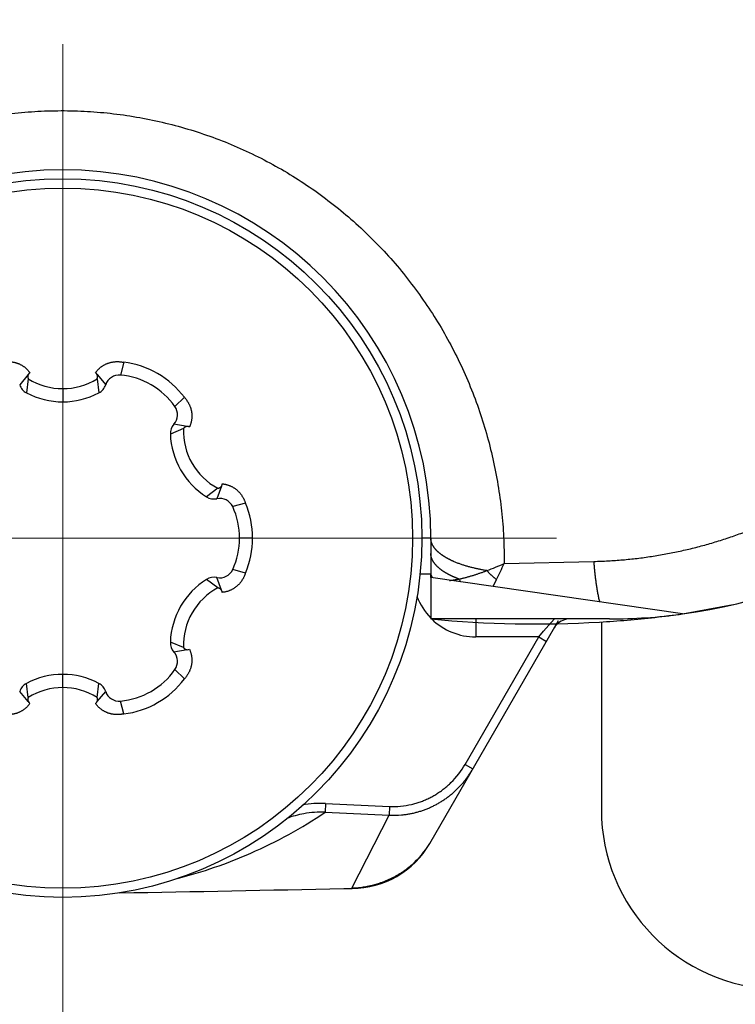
# Model space of a CAD drawing. Header units: millimetres. Extents: x 0 to 1300, y 0 to 891.
# Tile 21 of 133: x 575 to 583, y 282 to 293. Entities that reach past the tile are written whole.
import ezdxf

# ---------------------------------------------------------------- set-up
doc = ezdxf.new("R2010")
doc.units = ezdxf.units.MM
doc.header["$LTSCALE"] = 0.545669
doc.linetypes.add('CENTER', pattern=[50.8, 31.75, -6.35, 6.35, -6.35])
for name, color, linetype in [('NoLayerName_001', 7, 'Continuous'), ('NoLayerName_004', 7, 'Continuous'), ('NoLayerName_007', 7, 'Continuous')]:
    doc.layers.add(name, color=color, linetype=linetype)
doc.styles.get("Standard").update_dxf_attribs({"font": 'txt', "bigfont": 'extfont2'})
doc.dimstyles.get("Standard").update_dxf_attribs({"dimtxt": 2.5, "dimasz": 2.5, "dimexe": 1, "dimexo": 1, "dimtad": 1, "dimdec": 3, "dimzin": 0, "dimdsep": 46, "dimtxsty": 'Standard', "dimcen": 2.5, "dimadec": 3, "dimazin": 0, "dimtfac": 0.75, "dimtdec": 3, "dimtmove": 0, "dimatfit": 3, "dimfxl": 1, "dimarcsym": 0})

# ---------------------------------------------------------------- blocks, each defined once
blk = doc.blocks.new('_OPEN30')
at = {"color": 0, "linetype": 'ByBlock', "lineweight": -2}
for p, q in [((-1, 0.267949), (0, 0)), ((0, 0), (-1, -0.267949)), ((0, 0), (-1, 0))]:
    blk.add_line(p, q, dxfattribs=at)
blk = doc.blocks.new('*D140')
at = {"layer": 'Defpoints', "color": 0}
for p in [(536.505, 303.224), (536.605, 303.224), (603.505, 260.393), (603.505, 260.293), (548.748, 208.383)]:
    blk.add_point(p, dxfattribs=at)
at = {"layer": 'NoLayerName_001', "color": 0, "linetype": 'Continuous', "lineweight": 13}
for p, q in [((533.505, 303.224), (490.992, 303.224)), ((603.505, 257.293), (603.505, 190.711))]:
    blk.add_line(p, q, dxfattribs=at)
blk.add_arc((603.505, 303.224), 109.513, 182.35452, 267.64548, dxfattribs=at)
at = {"layer": 'NoLayerName_001', "color": 0, "lineweight": 13, "xscale": 4.5, "yscale": 4.5, "zscale": 4.5}
for p, rotation in [((493.992, 303.224), 91.17725752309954), ((603.505, 193.711), 358.8227424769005)]:
    blk.add_blockref('_OPEN30', p, dxfattribs=dict(at, rotation=rotation))
at = {"layer": 'NoLayerName_001', "color": 0, "lineweight": 13, "insert": (518.353, 247.813), "char_height": 9.6, "attachment_point": 5, "rotation": 303.0533}
blk.add_mtext('\\W0.8594;90%%d', dxfattribs=at)
blk = doc.blocks.new('DIM_0002')
at = {"color": 3, "linetype": 'Continuous', "lineweight": 13}
blk.add_arc((56.562, 59.562), 56.562, 0, 270, dxfattribs=at)

msp = doc.modelspace()

# ---------------------------------------------------------------- linework, layer by layer
at = {"layer": 'NoLayerName_001', "color": 110, "linetype": 'CENTER', "lineweight": 13}
for p, q in [((575.5047, 281.7238), (575.5047, 292.7238)), ((570.0047, 287.2238), (581.0047, 287.2238))]:
    msp.add_line(p, q, dxfattribs=at)
at = {"layer": 'NoLayerName_001', "color": 30, "linetype": 'Continuous', "lineweight": 25}
for p, q in [((576.1844, 289.1809), (576.1479, 289.0385)), ((575.1213, 289.044), (575.0256, 288.9308)), ((575.1217, 288.9973), (575.1016, 288.8408)), ((575.8877, 288.9973), (575.9078, 288.8408)), ((575.8881, 289.044), (575.9837, 288.9308)), ((575.5047, 288.8874), (575.5047, 288.7407)), ((576.8598, 288.791), (576.7547, 288.6882)), ((576.8491, 288.4422), (576.7035, 288.3814)), ((576.8894, 288.466), (576.7435, 288.4922)), ((577.2321, 287.7789), (577.1067, 287.6832)), ((577.2728, 287.8019), (577.2225, 287.6624)), ((577.5395, 287.6137), (577.3979, 287.5741)), ((577.6193, 287.2238), (577.4747, 287.2238)), ((577.5395, 286.8338), (577.3979, 286.8734)), ((577.2321, 286.6687), (577.1067, 286.7643)), ((577.2728, 286.6457), (577.2225, 286.7851)), ((576.8491, 286.0053), (576.7035, 286.0661)), ((576.8894, 285.9816), (576.7435, 285.9554)), ((575.5047, 285.5601), (575.5047, 285.7069)), ((576.8598, 285.6566), (576.7547, 285.7594)), ((575.1217, 285.4502), (575.1016, 285.6067)), ((575.8877, 285.4502), (575.9078, 285.6067)), ((575.1213, 285.4035), (575.0256, 285.5167)), ((575.8881, 285.4035), (575.9837, 285.5167)), ((576.1844, 285.2666), (576.1479, 285.4091))]:
    msp.add_line(p, q, dxfattribs=at)
at = {"layer": 'NoLayerName_001', "color": 7, "linetype": 'Continuous', "lineweight": 25}
msp.add_line((581.5047, 286.2903), (581.5047, 284.1767), dxfattribs=at)
at = {"layer": 'NoLayerName_001', "color": 30, "linetype": 'Continuous', "lineweight": 25}
for radius in [4, 3.8974]:
    msp.add_circle((575.5047, 287.2238), radius, dxfattribs=at)
for centre, radius, start, end in [((576.0662, 288.1963), 0.9917, 36.84535, 83.15465), ((575.8398, 289.0216), 0.0532, 27.22316, 55.1915), ((575.5047, 289.6094), 0.722, 237.96373, 302.03627), ((576.1334, 288.8815), 0.1576, 84.73475, 161.77706), ((576.071, 288.2048), 0.8373, 35.26525, 84.73475), ((575.1753, 288.9801), 0.1576, 198.22294, 242.09057), ((575.5047, 289.6019), 0.8612, 242.09057, 297.90943), ((575.834, 288.9801), 0.1576, 297.90943, 341.77706), ((576.626, 288.5972), 0.1576, 318.22294, 35.26525), ((576.861, 288.3872), 0.1576, 138.22294, 182.09057), ((577.5707, 288.4166), 0.722, 177.96265, 242.03752), ((577.5642, 288.4128), 0.8612, 182.09057, 237.90943), ((577.2292, 287.8325), 0.0532, 327.22316, 355.1915), ((577.1904, 287.8167), 0.1576, 237.90943, 281.77706), ((577.2547, 287.5081), 0.1576, 24.73475, 101.77706), ((576.6374, 287.2238), 0.8373, 335.26525, 24.73475), ((576.6279, 287.2238), 0.9914, 336.84221, 23.15779), ((577.2547, 286.9394), 0.1576, 258.22294, 335.26525), ((577.5642, 286.0347), 0.8612, 122.09057, 177.90943), ((577.1904, 286.6308), 0.1576, 78.22294, 122.09057), ((577.5707, 286.031), 0.722, 117.96254, 182.03729), ((576.861, 286.0604), 0.1576, 177.90943, 221.77706), ((576.8941, 286.0346), 0.0532, 267.22288, 295.19222), ((576.626, 285.8504), 0.1576, 324.73475, 41.77706), ((575.5047, 284.8456), 0.8612, 62.09057, 117.90943), ((576.071, 286.2428), 0.8373, 275.26525, 324.73475), ((576.0662, 286.2512), 0.9917, 276.84535, 323.15465), ((575.1753, 285.4674), 0.1576, 117.90943, 161.77706), ((575.5047, 284.8381), 0.722, 57.96373, 122.03627), ((575.834, 285.4674), 0.1576, 18.22294, 62.09057), ((576.1334, 285.566), 0.1576, 198.22294, 275.26525), ((575.1696, 285.4259), 0.0532, 207.22316, 235.1915)]:
    msp.add_arc(centre, radius, start, end, dxfattribs=at)
at = {"layer": 'NoLayerName_001', "color": 7, "linetype": 'Continuous', "lineweight": 25}
msp.add_arc((583.5047, 284.2005), 2, 180, 268.63607, dxfattribs=at)
at = {"layer": 'NoLayerName_001', "color": 30, "linetype": 'Continuous', "lineweight": 25}
for points, knots in [([(574.825, 289.1809), (574.8288, 289.1817), (574.8365, 289.1833), (574.8482, 289.1851), (574.86, 289.1866), (574.8718, 289.1877), (574.8836, 289.1884), (574.8955, 289.1886), (574.9073, 289.1884), (574.9192, 289.1878), (574.931, 289.1868), (574.9427, 289.1852), (574.9544, 289.1833), (574.966, 289.1809), (574.9775, 289.178), (574.9889, 289.1747), (575.0001, 289.1709), (575.0112, 289.1667), (575.0221, 289.1621), (575.0327, 289.157), (575.0432, 289.1515), (575.0534, 289.1455), (575.0634, 289.1392), (575.0731, 289.1324), (575.0826, 289.1252), (575.0917, 289.1177), (575.1005, 289.1098), (575.109, 289.1016), (575.1171, 289.093), (575.1249, 289.084), (575.1323, 289.0749), (575.1369, 289.0685), (575.1392, 289.0653)], [0, 0, 0, 0, 0.01180322, 0.02362719, 0.03546661, 0.0473167, 0.05917326, 0.07103278, 0.08289252, 0.0947506, 0.10660613, 0.11845917, 0.13030955, 0.14215652, 0.15399946, 0.16583807, 0.17767242, 0.18950301, 0.20133094, 0.21315782, 0.22498472, 0.23681186, 0.24863938, 0.26046734, 0.27229592, 0.28412545, 0.29595611, 0.30778617, 0.3196129, 0.33143328, 0.34324415, 0.35504229, 0.35504229, 0.35504229, 0.35504229]), ([(575.8701, 289.0653), (575.8725, 289.0685), (575.8771, 289.0749), (575.8845, 289.084), (575.8922, 289.093), (575.9004, 289.1016), (575.9089, 289.1098), (575.9177, 289.1177), (575.9268, 289.1252), (575.9362, 289.1324), (575.9459, 289.1392), (575.9559, 289.1455), (575.9661, 289.1515), (575.9766, 289.157), (575.9873, 289.1621), (575.9982, 289.1667), (576.0092, 289.1709), (576.0204, 289.1747), (576.0318, 289.178), (576.0433, 289.1809), (576.0549, 289.1833), (576.0666, 289.1852), (576.0784, 289.1868), (576.0902, 289.1878), (576.102, 289.1884), (576.1139, 289.1886), (576.1257, 289.1884), (576.1376, 289.1877), (576.1494, 289.1866), (576.1611, 289.1851), (576.1728, 289.1833), (576.1805, 289.1817), (576.1844, 289.1809)], [0, 0, 0, 0, 0.01179814, 0.02360903, 0.03542943, 0.04725618, 0.05908626, 0.07091696, 0.08274653, 0.09457515, 0.10640317, 0.11823073, 0.13005793, 0.14188486, 0.15371178, 0.16553973, 0.17737033, 0.18920467, 0.20104328, 0.21288621, 0.22473316, 0.23658352, 0.24843653, 0.260292, 0.27215003, 0.28400971, 0.29586916, 0.30772566, 0.31957569, 0.33141508, 0.34323902, 0.35504224, 0.35504224, 0.35504224, 0.35504224]), ([(575.1392, 289.0653), (575.1389, 289.065), (575.1381, 289.0646), (575.1371, 289.0638), (575.1361, 289.063), (575.1351, 289.0621), (575.1341, 289.0613), (575.1332, 289.0604), (575.1322, 289.0595), (575.1313, 289.0586), (575.1304, 289.0576), (575.1296, 289.0567), (575.1287, 289.0557), (575.1279, 289.0547), (575.1271, 289.0536), (575.1263, 289.0526), (575.1256, 289.0515), (575.1249, 289.0504), (575.1242, 289.0493), (575.1235, 289.0482), (575.1229, 289.0471), (575.1225, 289.0463), (575.1223, 289.046)], [0, 0, 0, 0, 0.001293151, 0.002586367, 0.003879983, 0.005174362, 0.006469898, 0.007766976, 0.009065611, 0.010365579, 0.011666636, 0.012968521, 0.014270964, 0.01557368, 0.016876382, 0.018178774, 0.019480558, 0.020781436, 0.022081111, 0.02337929, 0.024675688, 0.025970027, 0.025970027, 0.025970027, 0.025970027]), ([(575.1223, 289.046), (575.1219, 289.0452), (575.1211, 289.0437), (575.1202, 289.0414), (575.1193, 289.0391), (575.1185, 289.0367), (575.1178, 289.0342), (575.1173, 289.0318), (575.1168, 289.0293), (575.1165, 289.0268), (575.1163, 289.0242), (575.1162, 289.0217), (575.1162, 289.0192), (575.1164, 289.0166), (575.1166, 289.0141), (575.117, 289.0116), (575.1175, 289.0092), (575.1181, 289.0067), (575.1188, 289.0043), (575.1197, 289.0019), (575.1206, 288.9996), (575.1213, 288.9981), (575.1217, 288.9973)], [0, 0, 0, 0, 0.002501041, 0.005009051, 0.007523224, 0.010042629, 0.012566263, 0.015093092, 0.017622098, 0.020152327, 0.022682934, 0.025213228, 0.02774272, 0.030271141, 0.03279816, 0.035323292, 0.037845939, 0.04036543, 0.042881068, 0.045392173, 0.047898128, 0.050398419, 0.050398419, 0.050398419, 0.050398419]), ([(575.8877, 288.9973), (575.888, 288.9981), (575.8887, 288.9996), (575.8897, 289.0019), (575.8905, 289.0043), (575.8912, 289.0067), (575.8918, 289.0092), (575.8923, 289.0116), (575.8927, 289.0141), (575.893, 289.0166), (575.8931, 289.0192), (575.8931, 289.0217), (575.893, 289.0242), (575.8928, 289.0268), (575.8925, 289.0293), (575.8921, 289.0318), (575.8915, 289.0342), (575.8908, 289.0367), (575.8901, 289.039), (575.8892, 289.0414), (575.8882, 289.0437), (575.8874, 289.0452), (575.8871, 289.046)], [0, 0, 0, 0, 0.00250017, 0.005006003, 0.007516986, 0.010032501, 0.012551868, 0.01507439, 0.017599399, 0.020126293, 0.022654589, 0.025183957, 0.027714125, 0.030244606, 0.03277471, 0.035303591, 0.037830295, 0.040353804, 0.042873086, 0.045387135, 0.047895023, 0.050395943, 0.050395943, 0.050395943, 0.050395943]), ([(576.8598, 288.791), (576.8623, 288.788), (576.8676, 288.7821), (576.875, 288.7729), (576.8822, 288.7635), (576.889, 288.7538), (576.8955, 288.7439), (576.9017, 288.7338), (576.9075, 288.7234), (576.9129, 288.7128), (576.9178, 288.7021), (576.9224, 288.6911), (576.9266, 288.68), (576.9303, 288.6688), (576.9335, 288.6574), (576.9363, 288.6459), (576.9387, 288.6343), (576.9406, 288.6226), (576.942, 288.6108), (576.9429, 288.599), (576.9434, 288.5872), (576.9433, 288.5754), (576.9428, 288.5636), (576.9418, 288.5518), (576.9403, 288.5401), (576.9384, 288.5284), (576.9359, 288.5168), (576.933, 288.5053), (576.9297, 288.494), (576.9258, 288.4828), (576.9216, 288.4718), (576.9183, 288.4646), (576.9168, 288.461)], [0, 0, 0, 0, 0.01180304, 0.0236284, 0.03547055, 0.04732441, 0.05918547, 0.07104989, 0.08291456, 0.09477725, 0.10663664, 0.11849247, 0.13034497, 0.14219363, 0.15403795, 0.16587762, 0.17771263, 0.18954334, 0.20137061, 0.21319584, 0.22502045, 0.23684492, 0.24866944, 0.26049416, 0.27231927, 0.28414507, 0.29597192, 0.3077985, 0.31962218, 0.33144, 0.34324885, 0.35504559, 0.35504559, 0.35504559, 0.35504559]), ([(576.8915, 288.466), (576.8907, 288.466), (576.889, 288.4659), (576.8865, 288.4656), (576.8841, 288.4652), (576.8816, 288.4646), (576.8792, 288.464), (576.8767, 288.4633), (576.8744, 288.4624), (576.872, 288.4614), (576.8697, 288.4603), (576.8675, 288.4592), (576.8653, 288.4579), (576.8632, 288.4565), (576.8612, 288.455), (576.8592, 288.4534), (576.8573, 288.4518), (576.8555, 288.45), (576.8537, 288.4482), (576.8521, 288.4463), (576.8506, 288.4443), (576.8496, 288.4429), (576.8491, 288.4422)], [0, 0, 0, 0, 0.002501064, 0.005009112, 0.007523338, 0.010042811, 0.012566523, 0.015093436, 0.017622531, 0.020152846, 0.022683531, 0.025213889, 0.027743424, 0.030271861, 0.032798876, 0.035323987, 0.0378466, 0.04036605, 0.042881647, 0.045392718, 0.047898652, 0.050398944, 0.050398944, 0.050398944, 0.050398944]), ([(576.9168, 288.461), (576.9164, 288.4612), (576.9156, 288.4616), (576.9144, 288.4621), (576.9132, 288.4626), (576.912, 288.463), (576.9107, 288.4634), (576.9095, 288.4638), (576.9083, 288.4642), (576.907, 288.4645), (576.9057, 288.4648), (576.9045, 288.4651), (576.9032, 288.4653), (576.9019, 288.4655), (576.9006, 288.4657), (576.8993, 288.4658), (576.898, 288.466), (576.8967, 288.466), (576.8954, 288.4661), (576.8941, 288.4661), (576.8928, 288.4661), (576.892, 288.466), (576.8915, 288.466)], [0, 0, 0, 0, 0.001293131, 0.002586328, 0.003879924, 0.005174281, 0.006469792, 0.007766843, 0.009065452, 0.010365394, 0.011666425, 0.012968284, 0.014270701, 0.015573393, 0.01687607, 0.018178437, 0.019480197, 0.020781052, 0.022080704, 0.023378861, 0.024675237, 0.025969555, 0.025969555, 0.025969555, 0.025969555]), ([(577.2321, 287.7789), (577.233, 287.779), (577.2346, 287.7791), (577.2371, 287.7794), (577.2396, 287.7799), (577.242, 287.7805), (577.2444, 287.7812), (577.2468, 287.782), (577.2492, 287.7829), (577.2515, 287.7839), (577.2538, 287.7851), (577.256, 287.7863), (577.2581, 287.7877), (577.2602, 287.7891), (577.2622, 287.7906), (577.2641, 287.7923), (577.266, 287.794), (577.2678, 287.7958), (577.2694, 287.7976), (577.271, 287.7996), (577.2726, 287.8016), (577.2735, 287.803), (577.2739, 287.8037)], [0, 0, 0, 0, 0.00250017, 0.005006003, 0.007516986, 0.010032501, 0.012551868, 0.01507439, 0.017599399, 0.020126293, 0.022654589, 0.025183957, 0.027714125, 0.030244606, 0.032774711, 0.035303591, 0.037830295, 0.040353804, 0.042873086, 0.045387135, 0.047895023, 0.050395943, 0.050395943, 0.050395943, 0.050395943]), ([(577.2822, 287.828), (577.2861, 287.8276), (577.294, 287.8268), (577.3056, 287.825), (577.3172, 287.8227), (577.3287, 287.82), (577.3401, 287.8168), (577.3514, 287.8131), (577.3624, 287.8089), (577.3734, 287.8044), (577.3841, 287.7993), (577.3946, 287.7939), (577.4048, 287.788), (577.4148, 287.7817), (577.4246, 287.775), (577.434, 287.7679), (577.4432, 287.7604), (577.4521, 287.7526), (577.4606, 287.7444), (577.4689, 287.7359), (577.4768, 287.727), (577.4843, 287.7179), (577.4915, 287.7085), (577.4983, 287.6988), (577.5048, 287.6888), (577.5109, 287.6786), (577.5166, 287.6682), (577.5219, 287.6576), (577.5269, 287.6469), (577.5315, 287.6359), (577.5357, 287.6249), (577.5382, 287.6174), (577.5395, 287.6137)], [0, 0, 0, 0, 0.01179707, 0.02360618, 0.03542418, 0.04724803, 0.05907495, 0.07090251, 0.08272951, 0.09455617, 0.10638265, 0.11820899, 0.13003519, 0.1418613, 0.15368763, 0.16551549, 0.17734644, 0.18918143, 0.20102092, 0.21286491, 0.22471309, 0.23656489, 0.24841967, 0.26027751, 0.2721383, 0.28400089, 0.29586318, 0.30772225, 0.31957439, 0.33141524, 0.34323986, 0.35504284, 0.35504284, 0.35504284, 0.35504284]), ([(577.5395, 286.8338), (577.5382, 286.8301), (577.5357, 286.8226), (577.5315, 286.8116), (577.5269, 286.8007), (577.5219, 286.7899), (577.5166, 286.7793), (577.5109, 286.7689), (577.5048, 286.7587), (577.4983, 286.7488), (577.4915, 286.7391), (577.4843, 286.7296), (577.4768, 286.7205), (577.4689, 286.7117), (577.4606, 286.7031), (577.4521, 286.695), (577.4432, 286.6871), (577.434, 286.6796), (577.4246, 286.6725), (577.4148, 286.6658), (577.4048, 286.6595), (577.3946, 286.6537), (577.3841, 286.6482), (577.3734, 286.6432), (577.3624, 286.6386), (577.3514, 286.6345), (577.3401, 286.6308), (577.3287, 286.6276), (577.3172, 286.6248), (577.3056, 286.6226), (577.294, 286.6207), (577.2861, 286.6199), (577.2822, 286.6195)], [0, 0, 0, 0, 0.01180298, 0.0236276, 0.03546845, 0.04732059, 0.05917966, 0.07104195, 0.08290454, 0.09476533, 0.10662317, 0.11847795, 0.13032976, 0.14217794, 0.15402193, 0.16586141, 0.1776964, 0.18952735, 0.20135521, 0.21318154, 0.22500765, 0.23683385, 0.24866019, 0.26048667, 0.27231333, 0.28414033, 0.29596789, 0.30779481, 0.31961866, 0.33143666, 0.34324577, 0.35504284, 0.35504284, 0.35504284, 0.35504284]), ([(577.2739, 286.6438), (577.2735, 286.6445), (577.2726, 286.6459), (577.271, 286.6479), (577.2694, 286.6499), (577.2678, 286.6518), (577.266, 286.6535), (577.2641, 286.6553), (577.2622, 286.6569), (577.2602, 286.6584), (577.2581, 286.6599), (577.256, 286.6612), (577.2538, 286.6625), (577.2515, 286.6636), (577.2492, 286.6646), (577.2468, 286.6655), (577.2444, 286.6664), (577.242, 286.6671), (577.2396, 286.6676), (577.2371, 286.6681), (577.2346, 286.6685), (577.233, 286.6686), (577.2321, 286.6687)], [0, 0, 0, 0, 0.002501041, 0.005009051, 0.007523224, 0.010042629, 0.012566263, 0.015093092, 0.017622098, 0.020152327, 0.022682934, 0.025213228, 0.02774272, 0.030271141, 0.03279816, 0.035323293, 0.037845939, 0.04036543, 0.042881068, 0.045392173, 0.047898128, 0.050398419, 0.050398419, 0.050398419, 0.050398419]), ([(577.2822, 286.6195), (577.2822, 286.6199), (577.2821, 286.6208), (577.2819, 286.6221), (577.2818, 286.6234), (577.2815, 286.6246), (577.2813, 286.6259), (577.281, 286.6272), (577.2807, 286.6284), (577.2804, 286.6297), (577.28, 286.6309), (577.2796, 286.6322), (577.2791, 286.6334), (577.2787, 286.6346), (577.2782, 286.6358), (577.2777, 286.637), (577.2771, 286.6382), (577.2765, 286.6394), (577.2759, 286.6405), (577.2753, 286.6416), (577.2746, 286.6428), (577.2742, 286.6435), (577.2739, 286.6438)], [0, 0, 0, 0, 0.001293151, 0.002586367, 0.003879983, 0.005174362, 0.006469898, 0.007766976, 0.009065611, 0.010365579, 0.011666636, 0.012968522, 0.014270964, 0.015573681, 0.016876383, 0.018178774, 0.019480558, 0.020781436, 0.022081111, 0.02337929, 0.024675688, 0.025970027, 0.025970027, 0.025970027, 0.025970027]), ([(576.8491, 286.0053), (576.8496, 286.0046), (576.8506, 286.0032), (576.8521, 286.0013), (576.8537, 285.9994), (576.8555, 285.9975), (576.8573, 285.9958), (576.8592, 285.9941), (576.8612, 285.9925), (576.8632, 285.9911), (576.8653, 285.9897), (576.8675, 285.9884), (576.8697, 285.9872), (576.872, 285.9861), (576.8744, 285.9851), (576.8767, 285.9843), (576.8791, 285.9835), (576.8816, 285.9829), (576.8841, 285.9824), (576.8865, 285.982), (576.889, 285.9816), (576.8907, 285.9816), (576.8915, 285.9815)], [0, 0, 0, 0, 0.00250017, 0.005005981, 0.007516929, 0.010032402, 0.012551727, 0.015074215, 0.0175992, 0.020126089, 0.022654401, 0.02518381, 0.027714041, 0.0302446, 0.032774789, 0.035303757, 0.037830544, 0.04035413, 0.042873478, 0.04538758, 0.047895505, 0.050396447, 0.050396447, 0.050396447, 0.050396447]), ([(576.9168, 285.9865), (576.9183, 285.9829), (576.9216, 285.9757), (576.9258, 285.9647), (576.9297, 285.9535), (576.933, 285.9422), (576.9359, 285.9307), (576.9384, 285.9191), (576.9403, 285.9075), (576.9418, 285.8957), (576.9428, 285.884), (576.9433, 285.8721), (576.9434, 285.8603), (576.9429, 285.8485), (576.942, 285.8367), (576.9406, 285.825), (576.9387, 285.8133), (576.9363, 285.8017), (576.9335, 285.7902), (576.9303, 285.7788), (576.9266, 285.7675), (576.9224, 285.7564), (576.9178, 285.7455), (576.9129, 285.7347), (576.9075, 285.7241), (576.9017, 285.7138), (576.8955, 285.7036), (576.889, 285.6937), (576.8822, 285.684), (576.875, 285.6746), (576.8676, 285.6654), (576.8623, 285.6595), (576.8598, 285.6566)], [0, 0, 0, 0, 0.01179674, 0.02360559, 0.03542341, 0.04724709, 0.05907367, 0.07090052, 0.08272632, 0.09455143, 0.10637615, 0.11820067, 0.13002514, 0.14184975, 0.15367498, 0.16550225, 0.17733296, 0.18916797, 0.20100764, 0.21285196, 0.22470062, 0.23655312, 0.24840895, 0.26026834, 0.27213103, 0.2839957, 0.29586012, 0.30772118, 0.31957504, 0.33141719, 0.34324256, 0.35504559, 0.35504559, 0.35504559, 0.35504559]), ([(575.1217, 285.4502), (575.1213, 285.4494), (575.1206, 285.4479), (575.1197, 285.4456), (575.1188, 285.4432), (575.1181, 285.4408), (575.1175, 285.4384), (575.117, 285.4359), (575.1166, 285.4334), (575.1164, 285.4309), (575.1162, 285.4284), (575.1162, 285.4258), (575.1163, 285.4233), (575.1165, 285.4208), (575.1168, 285.4183), (575.1173, 285.4158), (575.1178, 285.4133), (575.1185, 285.4109), (575.1193, 285.4085), (575.1202, 285.4061), (575.1211, 285.4038), (575.1219, 285.4023), (575.1223, 285.4016)], [0, 0, 0, 0, 0.00250017, 0.005006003, 0.007516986, 0.010032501, 0.012551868, 0.01507439, 0.017599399, 0.020126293, 0.022654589, 0.025183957, 0.027714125, 0.030244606, 0.03277471, 0.035303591, 0.037830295, 0.040353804, 0.042873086, 0.045387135, 0.047895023, 0.050395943, 0.050395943, 0.050395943, 0.050395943]), ([(575.8871, 285.4016), (575.8874, 285.4023), (575.8882, 285.4038), (575.8892, 285.4061), (575.8901, 285.4085), (575.8908, 285.4109), (575.8915, 285.4133), (575.8921, 285.4158), (575.8925, 285.4183), (575.8928, 285.4208), (575.893, 285.4233), (575.8931, 285.4258), (575.8931, 285.4284), (575.893, 285.4309), (575.8927, 285.4334), (575.8923, 285.4359), (575.8918, 285.4384), (575.8912, 285.4408), (575.8905, 285.4432), (575.8897, 285.4456), (575.8887, 285.4479), (575.888, 285.4494), (575.8877, 285.4502)], [0, 0, 0, 0, 0.002501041, 0.005009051, 0.007523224, 0.010042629, 0.012566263, 0.015093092, 0.017622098, 0.020152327, 0.022682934, 0.025213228, 0.02774272, 0.030271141, 0.03279816, 0.035323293, 0.037845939, 0.04036543, 0.042881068, 0.045392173, 0.047898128, 0.050398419, 0.050398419, 0.050398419, 0.050398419]), ([(575.1392, 285.3822), (575.1369, 285.3791), (575.1323, 285.3727), (575.1249, 285.3635), (575.1171, 285.3546), (575.109, 285.346), (575.1005, 285.3377), (575.0917, 285.3298), (575.0826, 285.3223), (575.0731, 285.3151), (575.0634, 285.3084), (575.0534, 285.302), (575.0432, 285.2961), (575.0327, 285.2905), (575.0221, 285.2855), (575.0112, 285.2808), (575.0001, 285.2766), (574.9889, 285.2728), (574.9775, 285.2695), (574.966, 285.2667), (574.9544, 285.2642), (574.9427, 285.2623), (574.931, 285.2608), (574.9192, 285.2597), (574.9073, 285.2591), (574.8955, 285.2589), (574.8836, 285.2592), (574.8718, 285.2598), (574.86, 285.2609), (574.8482, 285.2624), (574.8365, 285.2643), (574.8288, 285.2659), (574.825, 285.2666)], [0, 0, 0, 0, 0.01179815, 0.02360903, 0.03542944, 0.04725619, 0.05908628, 0.07091699, 0.08274656, 0.09457519, 0.10640321, 0.11823077, 0.13005797, 0.14188491, 0.15371183, 0.16553978, 0.17737038, 0.18920472, 0.20104333, 0.21288626, 0.2247332, 0.23658356, 0.24843656, 0.26029204, 0.27215006, 0.28400973, 0.29586917, 0.30772567, 0.3195757, 0.33141508, 0.34323902, 0.35504224, 0.35504224, 0.35504224, 0.35504224]), ([(575.8701, 285.3822), (575.8705, 285.3825), (575.8712, 285.383), (575.8722, 285.3838), (575.8732, 285.3846), (575.8742, 285.3854), (575.8752, 285.3862), (575.8762, 285.3871), (575.8771, 285.388), (575.878, 285.3889), (575.8789, 285.3899), (575.8798, 285.3909), (575.8806, 285.3918), (575.8815, 285.3929), (575.8822, 285.3939), (575.883, 285.3949), (575.8838, 285.396), (575.8845, 285.3971), (575.8852, 285.3982), (575.8858, 285.3993), (575.8865, 285.4004), (575.8869, 285.4012), (575.8871, 285.4016)], [0, 0, 0, 0, 0.001293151, 0.002586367, 0.003879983, 0.005174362, 0.006469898, 0.007766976, 0.009065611, 0.010365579, 0.011666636, 0.012968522, 0.014270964, 0.015573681, 0.016876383, 0.018178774, 0.019480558, 0.020781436, 0.022081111, 0.02337929, 0.024675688, 0.025970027, 0.025970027, 0.025970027, 0.025970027]), ([(576.1844, 285.2666), (576.1805, 285.2659), (576.1728, 285.2643), (576.1611, 285.2624), (576.1494, 285.2609), (576.1376, 285.2598), (576.1257, 285.2592), (576.1139, 285.2589), (576.102, 285.2591), (576.0902, 285.2597), (576.0784, 285.2608), (576.0666, 285.2623), (576.0549, 285.2642), (576.0433, 285.2667), (576.0318, 285.2695), (576.0204, 285.2728), (576.0092, 285.2766), (575.9982, 285.2808), (575.9873, 285.2855), (575.9766, 285.2905), (575.9661, 285.2961), (575.9559, 285.302), (575.9459, 285.3084), (575.9362, 285.3151), (575.9268, 285.3223), (575.9177, 285.3298), (575.9089, 285.3377), (575.9004, 285.346), (575.8922, 285.3546), (575.8845, 285.3635), (575.8771, 285.3727), (575.8725, 285.3791), (575.8701, 285.3822)], [0, 0, 0, 0, 0.01180322, 0.02362719, 0.03546661, 0.0473167, 0.05917326, 0.07103278, 0.08289252, 0.0947506, 0.10660613, 0.11845917, 0.13030955, 0.14215652, 0.15399946, 0.16583807, 0.17767242, 0.18950301, 0.20133094, 0.21315782, 0.22498472, 0.23681186, 0.24863938, 0.26046734, 0.27229592, 0.28412545, 0.29595611, 0.30778617, 0.3196129, 0.33143328, 0.34324415, 0.35504229, 0.35504229, 0.35504229, 0.35504229])]:
    msp.add_open_spline(points, degree=3, knots=knots, dxfattribs=at)
at = {"layer": 'NoLayerName_004', "color": 30, "linetype": 'Continuous', "lineweight": 25}
for p, q in [((579.6047, 287.2238), (579.5047, 287.2238)), ((579.6047, 287.2238), (579.6047, 286.8238)), ((580.4226, 286.9421), (581.4188, 286.9642)), ((579.6047, 286.8238), (579.4821, 286.8238)), ((579.6047, 286.7853), (579.6047, 286.8238)), ((579.6047, 286.7853), (579.6047, 286.3238)), ((582.4085, 286.3792), (579.6047, 286.7853)), ((580.2972, 286.685), (580.335, 286.7619)), ((582.4085, 286.3792), (582.9711, 286.4838)), ((581.5947, 286.3238), (579.6047, 286.3238)), ((580.1047, 286.3238), (580.1047, 286.1238)), ((580.8602, 286.1866), (580.9781, 286.3228)), ((579.609, 283.8508), (581.0275, 286.3077)), ((579.9868, 284.7052), (580.8058, 286.1238)), ((580.8058, 286.1238), (580.1047, 286.1238)), ((580.8058, 286.1238), (580.8602, 286.1866)), ((580.8058, 286.1238), (580.8924, 286.0738)), ((579.9868, 284.7052), (580.0734, 284.6552)), ((578.4322, 284.269), (578.4277, 284.1715)), ((578.4322, 284.269), (579.1446, 284.2364)), ((579.1446, 284.2364), (579.1402, 284.1387)), ((578.4276, 284.1715), (579.1402, 284.1387)), ((578.7267, 283.3258), (579.1402, 284.1387)), ((578.6362, 283.3237), (578.7267, 283.3258))]:
    msp.add_line(p, q, dxfattribs=at)
for centre, radius, start, end in [((575.5047, 287.2238), 4.1, 0, 180), ((581.5947, 292.3238), 6, 277.78366, 324.38379), ((579.3116, 289.3567), 2.6579, 290.17153, 294.70711), ((565.0464, 294.2963), 17.0444, 333.76526, 334.43903), ((580.1047, 286.8238), 0.5, 180, 184.50106), ((580.4979, 287.0983), 0.6673, 209.68176, 212.82197), ((580.1047, 286.8238), 0.7, 200.82484, 224.38052), ((580.7718, 298.6427), 12.3741, 264.58759, 273.29748), ((580.1047, 286.8238), 0.7, 225.58596, 270), ((581.5947, 292.3238), 6, 270, 277.78366), ((580.7893, 298.2087), 11.9398, 274.82226, 277.79425), ((580.7841, 298.2686), 12, 273.34193, 274.82289), ((579.1603, 285.1826), 0.9545, 314.48675, 329.98813), ((579.167, 285.1786), 1.0466, 322.17937, 329.99677), ((578.3785, 283.0869), 1.1833, 87.39648, 99.93084), ((579.1845, 285.1388), 0.9033, 267.46639, 283.22324), ((575.453, 288.6046), 5.3385, 293.69919, 303.86133), ((578.3912, 283.0446), 1.1284, 100.22445, 110.31748), ((578.3846, 283.0817), 1.0907, 87.7425, 100.23059), ((579.1872, 285.1327), 0.9951, 267.29331, 275.20405), ((578.6912, 284.3836), 1.0613, 311.03387, 328.17824), ((578.7198, 284.3643), 1.0268, 328.25357, 329.99855), ((575.4756, 288.5499), 5.2794, 284.32916, 293.71324), ((570.6131, 629.7676), 346.5368, 270.914005, 271.326647)]:
    msp.add_arc(centre, radius, start, end, dxfattribs=at)
for points, knots in [([(570.4212, 288.1154), (570.4529, 288.2074), (570.5129, 288.3928), (570.6235, 288.6637), (570.7461, 288.9296), (570.8825, 289.1889), (571.0319, 289.4411), (571.1941, 289.6852), (571.3686, 289.9206), (571.5551, 290.1466), (571.7531, 290.3625), (571.9622, 290.5677), (572.1819, 290.7615), (572.4119, 290.9433), (572.6515, 291.1124), (572.8999, 291.2683), (573.1566, 291.4103), (573.4208, 291.5378), (573.6917, 291.6504), (573.9687, 291.7473), (574.2509, 291.828), (574.5374, 291.8924), (574.8272, 291.9401), (575.1192, 291.971), (575.4125, 291.9847), (575.7061, 291.981), (575.999, 291.9596), (576.2902, 291.9206), (576.5786, 291.8644), (576.8631, 291.7911), (577.1427, 291.701), (577.4164, 291.5943), (577.6831, 291.4712), (577.9418, 291.332), (578.1917, 291.1775), (578.4319, 291.0084), (578.6616, 290.8252), (578.8801, 290.6288), (579.0859, 290.4195), (579.2805, 290.1995), (579.3969, 290.0422), (579.4567, 289.9649)], [0, 0, 0, 0, 0.2919641, 0.5843741, 0.8771047, 1.1700304, 1.4630339, 1.7560158, 2.0489348, 2.3417948, 2.6346118, 2.9274193, 3.2202741, 3.5132545, 3.8063616, 4.0995361, 4.3927331, 4.6859327, 4.9791489, 5.2724369, 5.5658358, 5.8593063, 6.1528022, 6.4462887, 6.7397524, 7.0332124, 7.3267221, 7.6203007, 7.9139271, 8.2075693, 8.5011962, 8.7947896, 9.0883555, 9.3819294, 9.6755333, 9.9691572, 10.2627709, 10.5563357, 10.8498162, 11.1431971, 11.4365299, 11.4365299, 11.4365299, 11.4365299]), ([(579.4567, 289.9649), (579.5119, 289.8841), (579.6257, 289.725), (579.7754, 289.4723), (579.912, 289.2124), (580.0327, 288.9446), (580.1376, 288.6702), (580.2263, 288.3901), (580.2988, 288.1053), (580.3551, 287.8171), (580.3945, 287.5264), (580.4196, 287.2345), (580.4203, 287.0395), (580.4226, 286.9421)], [0, 0, 0, 0, 0.2933468, 0.5867423, 0.8802036, 1.1737402, 1.4673637, 1.7610691, 2.0547729, 2.3483413, 2.6416083, 2.9343878, 3.2264861, 3.2264861, 3.2264861, 3.2264861]), ([(581.4188, 286.9642), (581.4726, 286.9662), (581.5802, 286.9691), (581.7413, 286.981), (581.9021, 286.9975), (582.0623, 287.0193), (582.2219, 287.0462), (582.3805, 287.0781), (582.5381, 287.115), (582.6943, 287.1569), (582.8492, 287.2037), (583.0024, 287.2553), (583.1539, 287.3116), (583.3036, 287.3726), (583.4514, 287.4382), (583.597, 287.5083), (583.7404, 287.5828), (583.8814, 287.6617), (584.02, 287.7448), (584.1559, 287.8322), (584.2892, 287.9236), (584.4196, 288.0191), (584.5471, 288.1185), (584.6716, 288.2218), (584.7929, 288.3288), (584.9108, 288.4394), (585.0254, 288.5536), (585.1365, 288.6712), (585.2439, 288.792), (585.3475, 288.916), (585.4477, 289.0427), (585.5107, 289.13), (585.5426, 289.1732)], [0, 0, 0, 0, 0.1613513, 0.3228509, 0.4844734, 0.64619, 0.8079692, 0.9697772, 1.1315793, 1.2933403, 1.4550479, 1.6167143, 1.7783504, 1.9399646, 2.101563, 2.2631502, 2.4247292, 2.5863033, 2.7478795, 2.9094648, 3.071065, 3.2326855, 3.3943311, 3.5560066, 3.717717, 3.8794535, 4.0411918, 4.2029055, 4.3645676, 4.5261507, 4.6876279, 4.848973, 4.848973, 4.848973, 4.848973]), ([(579.6157, 287.1661), (579.6152, 287.1674), (579.6143, 287.1698), (579.613, 287.1735), (579.6118, 287.1773), (579.6107, 287.181), (579.6097, 287.1848), (579.6088, 287.1887), (579.6079, 287.1925), (579.6072, 287.1964), (579.6065, 287.2003), (579.606, 287.2042), (579.6055, 287.2081), (579.6051, 287.212), (579.6049, 287.2159), (579.6047, 287.2198), (579.6047, 287.2225), (579.6047, 287.2238)], [0, 0, 0, 0, 0.003915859, 0.007840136, 0.011771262, 0.01570771, 0.019647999, 0.023590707, 0.027534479, 0.031478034, 0.035420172, 0.039359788, 0.043295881, 0.047227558, 0.051154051, 0.055074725, 0.058989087, 0.058989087, 0.058989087, 0.058989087]), ([(579.7017, 287.0559), (579.6999, 287.0574), (579.6963, 287.0604), (579.691, 287.065), (579.6857, 287.0696), (579.6806, 287.0744), (579.6755, 287.0793), (579.6705, 287.0843), (579.6656, 287.0894), (579.6608, 287.0947), (579.6561, 287.1), (579.6516, 287.1055), (579.6472, 287.1111), (579.6429, 287.1168), (579.6388, 287.1226), (579.6349, 287.1285), (579.6311, 287.1345), (579.6276, 287.1406), (579.6242, 287.1468), (579.6211, 287.1532), (579.6182, 287.1596), (579.6165, 287.164), (579.6157, 287.1661)], [0, 0, 0, 0, 0.00703018, 0.01405666, 0.02108461, 0.02811956, 0.03516743, 0.04223438, 0.04932169, 0.05642388, 0.06353542, 0.0706513, 0.07776707, 0.08487888, 0.09198357, 0.09907869, 0.10616257, 0.1132344, 0.12029428, 0.12734328, 0.13438352, 0.14141822, 0.14141822, 0.14141822, 0.14141822]), ([(579.614, 287.0003), (579.6136, 287.0015), (579.6128, 287.0038), (579.6117, 287.0072), (579.6107, 287.0107), (579.6098, 287.0142), (579.6089, 287.0177), (579.6081, 287.0213), (579.6074, 287.0248), (579.6068, 287.0284), (579.6062, 287.032), (579.6057, 287.0356), (579.6054, 287.0392), (579.6051, 287.0428), (579.6048, 287.0464), (579.6047, 287.0501), (579.6047, 287.0525), (579.6047, 287.0537)], [0, 0, 0, 0, 0.003612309, 0.007231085, 0.010855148, 0.014483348, 0.018114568, 0.021747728, 0.025381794, 0.02901578, 0.032648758, 0.03627986, 0.039908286, 0.043533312, 0.047154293, 0.050770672, 0.054381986, 0.054381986, 0.054381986, 0.054381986]), ([(579.687, 286.8975), (579.6854, 286.8989), (579.6823, 286.9018), (579.6777, 286.9062), (579.6732, 286.9106), (579.6688, 286.9152), (579.6644, 286.9198), (579.6602, 286.9245), (579.656, 286.9293), (579.6519, 286.9343), (579.6479, 286.9393), (579.6441, 286.9444), (579.6404, 286.9496), (579.6368, 286.9549), (579.6333, 286.9603), (579.63, 286.9658), (579.6269, 286.9713), (579.6239, 286.977), (579.6211, 286.9827), (579.6185, 286.9885), (579.6161, 286.9944), (579.6147, 286.9984), (579.614, 287.0003)], [0, 0, 0, 0, 0.00633818, 0.01267367, 0.01901051, 0.02535303, 0.03170591, 0.03807397, 0.04445783, 0.05085326, 0.05725607, 0.06366247, 0.07006906, 0.07647291, 0.08287155, 0.08926304, 0.09564601, 0.10201969, 0.10838394, 0.11473933, 0.12108717, 0.12742953, 0.12742953, 0.12742953, 0.12742953]), ([(579.7605, 287.0143), (579.7595, 287.015), (579.7574, 287.0162), (579.7544, 287.0182), (579.7513, 287.0201), (579.7483, 287.022), (579.7453, 287.024), (579.7423, 287.026), (579.7393, 287.028), (579.7363, 287.03), (579.7333, 287.0321), (579.7304, 287.0341), (579.7275, 287.0362), (579.7245, 287.0383), (579.7216, 287.0404), (579.7187, 287.0426), (579.7159, 287.0447), (579.713, 287.0469), (579.7101, 287.0491), (579.7073, 287.0514), (579.7045, 287.0536), (579.7026, 287.0551), (579.7017, 287.0559)], [0, 0, 0, 0, 0.003599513, 0.007198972, 0.010798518, 0.0143983, 0.017998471, 0.021599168, 0.025200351, 0.028801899, 0.032403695, 0.036005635, 0.039607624, 0.043209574, 0.046811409, 0.050413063, 0.054014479, 0.057615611, 0.061216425, 0.064816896, 0.068417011, 0.072016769, 0.072016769, 0.072016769, 0.072016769]), ([(579.8664, 286.9603), (579.8646, 286.961), (579.8609, 286.9626), (579.8555, 286.965), (579.8501, 286.9674), (579.8446, 286.9699), (579.8392, 286.9724), (579.8338, 286.9749), (579.8285, 286.9774), (579.8231, 286.98), (579.8178, 286.9827), (579.8125, 286.9854), (579.8072, 286.9881), (579.8019, 286.9908), (579.7966, 286.9936), (579.7914, 286.9964), (579.7862, 286.9993), (579.781, 287.0022), (579.7758, 287.0052), (579.7707, 287.0082), (579.7656, 287.0112), (579.7622, 287.0133), (579.7605, 287.0143)], [0, 0, 0, 0, 0.0059498, 0.01189946, 0.01784929, 0.0237996, 0.02975071, 0.03570293, 0.04165619, 0.0476102, 0.05356472, 0.05951951, 0.06547436, 0.07142908, 0.07738352, 0.08333755, 0.08929105, 0.09524395, 0.10119619, 0.10714776, 0.11309865, 0.1190489, 0.1190489, 0.1190489, 0.1190489]), ([(579.8264, 286.8069), (579.8239, 286.8081), (579.8189, 286.8105), (579.8115, 286.8143), (579.8041, 286.8181), (579.7968, 286.8221), (579.7895, 286.826), (579.7822, 286.8301), (579.7749, 286.8343), (579.7677, 286.8385), (579.7606, 286.8429), (579.7535, 286.8473), (579.7465, 286.8518), (579.7395, 286.8565), (579.7327, 286.8612), (579.7259, 286.866), (579.7191, 286.871), (579.7125, 286.8761), (579.706, 286.8812), (579.6995, 286.8865), (579.6932, 286.8919), (579.6891, 286.8957), (579.687, 286.8975)], [0, 0, 0, 0, 0.0083279, 0.01665454, 0.02498185, 0.03331187, 0.04164665, 0.04998828, 0.05833678, 0.06669018, 0.07504662, 0.08340441, 0.09176206, 0.10011831, 0.10847213, 0.11682272, 0.12516955, 0.13351234, 0.14185109, 0.15018612, 0.15851804, 0.16684778, 0.16684778, 0.16684778, 0.16684778]), ([(580.2281, 286.8619), (580.2219, 286.8629), (580.2096, 286.8648), (580.1911, 286.8681), (580.1726, 286.8714), (580.1542, 286.875), (580.1358, 286.8787), (580.1174, 286.8826), (580.0991, 286.8867), (580.0807, 286.8909), (580.0625, 286.8954), (580.0442, 286.9001), (580.0261, 286.905), (580.008, 286.9101), (579.99, 286.9155), (579.972, 286.9211), (579.9541, 286.9269), (579.9364, 286.933), (579.9187, 286.9394), (579.9012, 286.946), (579.8837, 286.953), (579.8722, 286.9578), (579.8664, 286.9603)], [0, 0, 0, 0, 0.0187627, 0.03752334, 0.05628535, 0.07505219, 0.09382737, 0.1126142, 0.13141228, 0.15021832, 0.16902921, 0.1878422, 0.20665484, 0.22546506, 0.24427117, 0.26307187, 0.28186629, 0.30065398, 0.31943496, 0.33820974, 0.35697931, 0.37574519, 0.37574519, 0.37574519, 0.37574519]), ([(579.9181, 286.7679), (579.9234, 286.769), (579.934, 286.7713), (579.9498, 286.7749), (579.9655, 286.7787), (579.9812, 286.7826), (579.9969, 286.7867), (580.0126, 286.7909), (580.0282, 286.7953), (580.0438, 286.7998), (580.0593, 286.8044), (580.0748, 286.8091), (580.0903, 286.814), (580.1058, 286.8189), (580.1212, 286.824), (580.1365, 286.8291), (580.1519, 286.8344), (580.1672, 286.8397), (580.1825, 286.8451), (580.1977, 286.8506), (580.213, 286.8562), (580.2231, 286.86), (580.2281, 286.8619)], [0, 0, 0, 0, 0.0162072, 0.0324151, 0.04862398, 0.06483371, 0.08104387, 0.09725434, 0.11346551, 0.12967767, 0.145891, 0.16210557, 0.17832134, 0.19453815, 0.21075578, 0.22697388, 0.24319202, 0.2594097, 0.27562631, 0.29184118, 0.30805356, 0.32426264, 0.32426264, 0.32426264, 0.32426264]), ([(580.2282, 286.8618), (580.2304, 286.8595), (580.2348, 286.8547), (580.2415, 286.8476), (580.2482, 286.8405), (580.2551, 286.8335), (580.262, 286.8266), (580.269, 286.8198), (580.2761, 286.813), (580.2832, 286.8064), (580.2904, 286.7998), (580.2977, 286.7932), (580.305, 286.7868), (580.3124, 286.7804), (580.3199, 286.7741), (580.3274, 286.7679), (580.3325, 286.7639), (580.335, 286.7618)], [0, 0, 0, 0, 0.00976041, 0.01952464, 0.02929203, 0.0390619, 0.04883363, 0.05860658, 0.06838018, 0.07815382, 0.08792698, 0.09769911, 0.10746972, 0.11723833, 0.12700448, 0.13676776, 0.14652777, 0.14652777, 0.14652777, 0.14652777]), ([(581.4188, 286.9642), (581.4194, 286.9566), (581.4205, 286.9413), (581.4224, 286.9185), (581.4243, 286.8957), (581.4265, 286.8729), (581.4287, 286.8501), (581.4311, 286.8273), (581.4336, 286.8046), (581.4363, 286.7818), (581.4392, 286.7591), (581.4422, 286.7364), (581.4454, 286.7137), (581.4487, 286.691), (581.4523, 286.6684), (581.4561, 286.6457), (581.4601, 286.6232), (581.4644, 286.6007), (581.4689, 286.5782), (581.4739, 286.5559), (581.4791, 286.5335), (581.4829, 286.5188), (581.4848, 286.5114)], [0, 0, 0, 0, 0.02290055, 0.04580114, 0.06870189, 0.09160302, 0.11450482, 0.13740769, 0.1603121, 0.18321864, 0.20612798, 0.2290409, 0.25195829, 0.27488044, 0.29780455, 0.32072753, 0.34364701, 0.36656148, 0.38947036, 0.41237412, 0.43527432, 0.45817374, 0.45817374, 0.45817374, 0.45817374]), ([(579.6047, 286.8238), (579.6047, 286.8232), (579.6047, 286.822), (579.6048, 286.8203), (579.605, 286.8186), (579.6053, 286.8169), (579.6057, 286.8152), (579.6061, 286.8135), (579.6066, 286.8118), (579.6071, 286.8101), (579.6078, 286.8085), (579.6084, 286.8069), (579.6091, 286.8053), (579.6099, 286.8037), (579.6107, 286.8021), (579.6116, 286.8006), (579.6125, 286.7991), (579.6135, 286.7977), (579.6145, 286.7963), (579.6155, 286.7949), (579.6165, 286.7935), (579.6173, 286.7927), (579.6176, 286.7922)], [0, 0, 0, 0, 0.001725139, 0.00345348, 0.005185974, 0.006923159, 0.008665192, 0.010411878, 0.012162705, 0.013916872, 0.01567332, 0.017430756, 0.019187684, 0.020942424, 0.022693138, 0.024437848, 0.026174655, 0.027904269, 0.029629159, 0.031351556, 0.033073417, 0.034796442, 0.034796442, 0.034796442, 0.034796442]), ([(579.8132, 286.7523), (579.815, 286.7525), (579.8185, 286.7528), (579.8237, 286.7534), (579.829, 286.754), (579.8342, 286.7547), (579.8395, 286.7553), (579.8447, 286.756), (579.85, 286.7568), (579.8552, 286.7575), (579.8604, 286.7583), (579.8657, 286.7591), (579.8709, 286.76), (579.8761, 286.7608), (579.8813, 286.7617), (579.8865, 286.7627), (579.8917, 286.7636), (579.8969, 286.7646), (579.9021, 286.7655), (579.9073, 286.7666), (579.9125, 286.7676), (579.916, 286.7683), (579.9177, 286.7686)], [0, 0, 0, 0, 0.00528855, 0.01057717, 0.0158659, 0.02115477, 0.02644377, 0.03173291, 0.03702221, 0.04231168, 0.04760133, 0.05289114, 0.05818111, 0.0634712, 0.06876137, 0.07405157, 0.07934174, 0.08463181, 0.08992171, 0.09521134, 0.10050062, 0.10578943, 0.10578943, 0.10578943, 0.10578943]), ([(579.9168, 286.7684), (579.9152, 286.769), (579.9122, 286.7701), (579.9076, 286.7719), (579.903, 286.7736), (579.8984, 286.7754), (579.8939, 286.7772), (579.8893, 286.779), (579.8847, 286.7809), (579.8802, 286.7828), (579.8757, 286.7846), (579.8711, 286.7865), (579.8666, 286.7885), (579.8621, 286.7904), (579.8576, 286.7924), (579.8531, 286.7944), (579.8486, 286.7964), (579.8442, 286.7985), (579.8397, 286.8005), (579.8353, 286.8026), (579.8308, 286.8047), (579.8279, 286.8062), (579.8264, 286.8069)], [0, 0, 0, 0, 0.004911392, 0.009822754, 0.014734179, 0.019645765, 0.024557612, 0.029469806, 0.034382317, 0.039295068, 0.044207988, 0.049121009, 0.054034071, 0.058947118, 0.063860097, 0.068772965, 0.073685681, 0.078598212, 0.083510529, 0.088422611, 0.093334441, 0.098246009, 0.098246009, 0.098246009, 0.098246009]), ([(579.2774, 284.1417), (579.2913, 284.1432), (579.319, 284.1459), (579.3604, 284.1525), (579.4016, 284.1607), (579.4425, 284.1706), (579.483, 284.1821), (579.523, 284.1954), (579.5625, 284.2103), (579.6013, 284.2268), (579.6395, 284.2448), (579.6768, 284.2645), (579.7133, 284.2857), (579.7489, 284.3084), (579.7835, 284.3325), (579.817, 284.358), (579.8495, 284.3848), (579.8809, 284.4129), (579.9111, 284.4422), (579.94, 284.4726), (579.9678, 284.504), (579.985, 284.5259), (579.9938, 284.5368)], [0, 0, 0, 0, 0.04182005, 0.08372338, 0.12570182, 0.16774559, 0.20984374, 0.25198467, 0.2941566, 0.33634808, 0.3785484, 0.42074813, 0.46294054, 0.50512286, 0.54729089, 0.58943827, 0.63155685, 0.67363714, 0.71566874, 0.75764075, 0.79954224, 0.84136264, 0.84136264, 0.84136264, 0.84136264]), ([(579.3911, 284.2594), (579.3993, 284.2615), (579.4156, 284.2654), (579.4399, 284.2722), (579.464, 284.2796), (579.4879, 284.2878), (579.5116, 284.2966), (579.535, 284.3061), (579.5583, 284.3162), (579.5812, 284.327), (579.6039, 284.3384), (579.6263, 284.3504), (579.6484, 284.3631), (579.6701, 284.3763), (579.6915, 284.3901), (579.7125, 284.4045), (579.7331, 284.4194), (579.7532, 284.4348), (579.7729, 284.4508), (579.7922, 284.4672), (579.811, 284.4841), (579.823, 284.4959), (579.8291, 284.5017)], [0, 0, 0, 0, 0.02519796, 0.05039723, 0.07560775, 0.10083971, 0.12610358, 0.15140764, 0.1767496, 0.20212383, 0.22752426, 0.25294443, 0.27837755, 0.3038166, 0.32925439, 0.35468363, 0.38009697, 0.40548715, 0.43084697, 0.45616944, 0.4814478, 0.50667563, 0.50667563, 0.50667563, 0.50667563]), ([(579.3879, 283.583), (579.3787, 283.5753), (579.3605, 283.5596), (579.332, 283.5375), (579.3028, 283.5162), (579.2728, 283.4959), (579.2422, 283.4767), (579.2109, 283.4584), (579.1789, 283.4413), (579.1464, 283.4252), (579.1134, 283.4103), (579.0798, 283.3965), (579.0458, 283.384), (579.0113, 283.3726), (578.9765, 283.3624), (578.9414, 283.3534), (578.906, 283.3456), (578.8704, 283.3391), (578.8347, 283.3338), (578.7987, 283.3298), (578.7628, 283.3269), (578.7387, 283.3262), (578.7267, 283.3258)], [0, 0, 0, 0, 0.03603267, 0.07211444, 0.10824004, 0.14440377, 0.18059965, 0.21682165, 0.25306387, 0.28932071, 0.32558708, 0.3618586, 0.39813147, 0.43440088, 0.47066114, 0.50690618, 0.54312976, 0.57932572, 0.61548809, 0.65161139, 0.68769077, 0.72372222, 0.72372222, 0.72372222, 0.72372222])]:
    msp.add_open_spline(points, degree=3, knots=knots, dxfattribs=at)
at = {"layer": 'NoLayerName_007', "color": 30, "linetype": 'Continuous', "lineweight": 25}
for p, q in [((579.5933, 283.8238), (579.609, 283.8508)), ((578.6362, 283.3238), (578.7273, 283.3238))]:
    msp.add_line(p, q, dxfattribs=at)
for centre, radius, start, end in [((581.1522, 286.1238), 0.2, 100.43028, 150), ((578.7273, 284.3238), 1, 270, 330)]:
    msp.add_arc(centre, radius, start, end, dxfattribs=at)

# ---------------------------------------------------------------- block references
at = {"layer": 'NoLayerName_001', "color": 3, "linetype": 'Continuous', "lineweight": 13}
msp.add_blockref('DIM_0002', (546.9427, 243.6618), dxfattribs=at)

# ---------------------------------------------------------------- dimensions: what is measured, and where the dimension line sits
dim = msp.add_angular_dim_2l(base=(548.7484, 208.383), line1=((603.5047, 260.2928), (603.5047, 260.3928)), line2=((536.5047, 303.2238), (536.6047, 303.2238)), text='\\W0.8594;<>', dimstyle='Standard', override={"dimtxt": 9.6, "dimasz": 4.5, "dimexe": 3, "dimexo": 3, "dimgap": 3, "dimblk": 'OPEN30', "dimclrd": 0, "dimclre": 0, "dimclrt": 0, "dimazin": 2, "dimtp": 0, "dimtm": 0, "dimlwd": 13, "dimlwe": 13}, dxfattribs=at)
dim.commit()
dim.dimension.update_dxf_attribs({"geometry": '*D140', "text_midpoint": (511.7152, 243.4934), "dimtype": 162})

doc.saveas('drawing.dxf')
